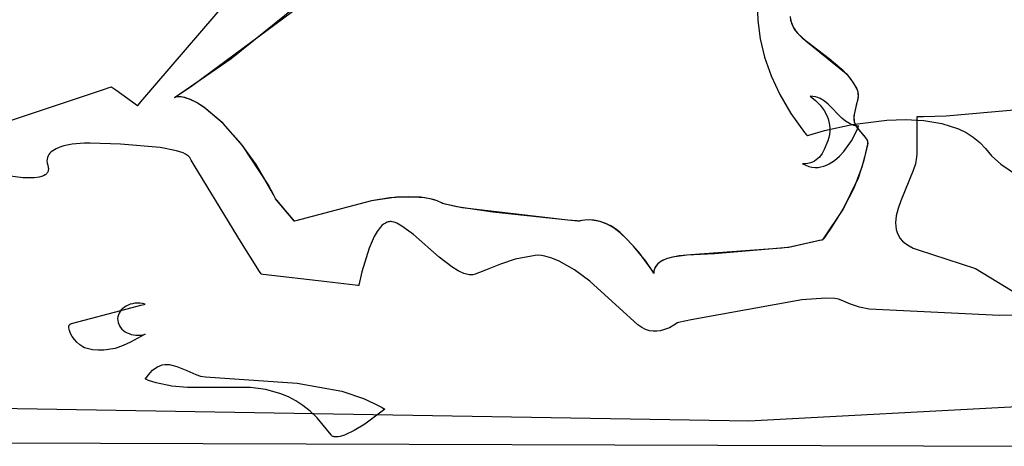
# Model space of a CAD drawing. Extents: x -3.81 to 3.8, y -2.54 to 5.19.
# Tile 33 of 93: x -1.1 to -0.32, y -2.54 to -2.2. Entities that reach past the tile are written whole.
import ezdxf

# ---------------------------------------------------------------- set-up
doc = ezdxf.new("R2010")
doc.units = 0

msp = doc.modelspace()

# ---------------------------------------------------------------- linework, layer by layer
at = {"layer": 'Layer 1', "color": 7, "linetype": 'CONTINUOUS'}
for p, q in [((-0.993409, -2.25325), (-0.804987, -2.033426)), ((-0.933042, -2.231837), (-0.848877, -2.163795)), ((-0.96343, -2.252921), (-0.871992, -2.185252)), ((-0.490855, -2.198466), (-0.490491, -2.201368)), ((-0.490786, -2.199463), (-0.490416, -2.201712)), ((-0.490491, -2.201368), (-0.489663, -2.204231)), ((-0.490416, -2.201712), (-0.48977, -2.203933)), ((-0.48977, -2.203933), (-0.488871, -2.206096)), ((-0.489663, -2.204231), (-0.488418, -2.20699)), ((-0.488871, -2.206096), (-0.487742, -2.208171)), ((-0.488418, -2.20699), (-0.486808, -2.209582)), ((-0.487742, -2.208171), (-0.486406, -2.210128)), ((-0.486808, -2.209582), (-0.48488, -2.211944)), ((-0.486406, -2.210128), (-0.484885, -2.211939)), ((-0.484885, -2.211939), (-0.478413, -2.217763)), ((-0.48488, -2.211944), (-0.481272, -2.21533)), ((-0.481272, -2.21533), (-0.459966, -2.231745)), ((-0.478413, -2.217763), (-0.446573, -2.243714)), ((-0.97358, -2.259803), (-0.933042, -2.231837)), ((-0.459966, -2.231745), (-0.449988, -2.240189)), ((-0.449988, -2.240189), (-0.445521, -2.244911)), ((-0.446573, -2.243714), (-0.443338, -2.247614)), ((-0.445521, -2.244911), (-0.441536, -2.250133)), ((-0.443338, -2.247614), (-0.440425, -2.251855)), ((-0.441536, -2.250133), (-0.438185, -2.255879)), ((-1.152513, -2.29585), (-1.034752, -2.256597)), ((-1.034752, -2.256597), (-1.028705, -2.254581)), ((-1.028705, -2.254581), (-1.027712, -2.254251)), ((-1.027712, -2.254251), (-1.027694, -2.254244)), ((-1.027694, -2.254244), (-1.027693, -2.254244)), ((-1.027693, -2.254244), (-1.027693, -2.254244)), ((-1.027693, -2.254244), (-1.027692, -2.254244)), ((-1.027692, -2.254244), (-1.027691, -2.254245)), ((-1.027691, -2.254245), (-1.027686, -2.254249)), ((-1.027686, -2.254249), (-1.027627, -2.254291)), ((-1.027627, -2.254291), (-1.027342, -2.254495)), ((-1.027342, -2.254495), (-1.024364, -2.256622)), ((-1.024364, -2.256622), (-1.007052, -2.268987)), ((-1.004351, -2.266015), (-0.993409, -2.25325)), ((-0.976178, -2.26155), (-0.96343, -2.252921)), ((-0.440425, -2.251855), (-0.438079, -2.256102)), ((-0.438185, -2.255879), (-0.437636, -2.25725)), ((-0.438079, -2.256102), (-0.437662, -2.257168)), ((-0.437662, -2.257168), (-0.437373, -2.258257)), ((-0.437636, -2.25725), (-0.437297, -2.25866)), ((-0.437373, -2.258257), (-0.437199, -2.259368)), ((-1.006676, -2.268728), (-1.004351, -2.266015)), ((-0.977806, -2.262641), (-0.977815, -2.262645)), ((-0.977813, -2.262644), (-0.977815, -2.262646)), ((-0.977815, -2.262645), (-0.977813, -2.262644)), ((-0.977815, -2.262646), (-0.977814, -2.262645)), ((-0.977815, -2.262645), (-0.977815, -2.262646)), ((-0.977815, -2.262646), (-0.977815, -2.262645)), ((-0.977815, -2.262646), (-0.977815, -2.262646)), ((-0.977815, -2.262646), (-0.977815, -2.262646)), ((-0.977815, -2.262646), (-0.977815, -2.262646)), ((-0.977815, -2.262646), (-0.977815, -2.262646)), ((-0.977815, -2.262646), (-0.977815, -2.262646)), ((-0.977815, -2.262646), (-0.977815, -2.262646)), ((-0.977814, -2.262645), (-0.97781, -2.262643)), ((-0.977799, -2.262638), (-0.977813, -2.262644)), ((-0.977813, -2.262644), (-0.977807, -2.262641)), ((-0.97781, -2.262643), (-0.97779, -2.262629)), ((-0.977807, -2.262641), (-0.977747, -2.2626)), ((-0.977653, -2.262577), (-0.977806, -2.262641)), ((-0.977733, -2.262609), (-0.977799, -2.262638)), ((-0.97779, -2.262629), (-0.977702, -2.26257)), ((-0.977747, -2.2626), (-0.977449, -2.262402)), ((-0.976967, -2.262366), (-0.977733, -2.262609)), ((-0.977702, -2.26257), (-0.977338, -2.262327)), ((-0.976777, -2.262322), (-0.977653, -2.262577)), ((-0.977449, -2.262402), (-0.976178, -2.26155)), ((-0.977338, -2.262327), (-0.97358, -2.259803)), ((-0.975378, -2.262122), (-0.976967, -2.262366)), ((-0.975123, -2.262106), (-0.976777, -2.262322)), ((-0.972944, -2.262149), (-0.975378, -2.262122)), ((-0.972673, -2.262175), (-0.975123, -2.262106)), ((-0.969645, -2.26272), (-0.972944, -2.262149)), ((-0.969408, -2.26278), (-0.972673, -2.262175)), ((-0.96546, -2.264105), (-0.969645, -2.26272)), ((-0.965308, -2.264167), (-0.969408, -2.26278)), ((-0.960368, -2.266578), (-0.96546, -2.264105)), ((-0.960354, -2.266585), (-0.965308, -2.264167)), ((-0.475134, -2.26165), (-0.470805, -2.264969)), ((-0.472934, -2.261793), (-0.475134, -2.26165)), ((-0.470873, -2.262163), (-0.472934, -2.261793)), ((-0.46894, -2.262739), (-0.470873, -2.262163)), ((-0.470805, -2.264969), (-0.467079, -2.268725)), ((-0.467121, -2.2635), (-0.46894, -2.262739)), ((-0.463772, -2.265494), (-0.467121, -2.2635)), ((-0.460726, -2.267977), (-0.463772, -2.265494)), ((-0.43753, -2.264603), (-0.44039, -2.277114)), ((-0.437419, -2.263984), (-0.438541, -2.268793)), ((-0.437145, -2.261579), (-0.43753, -2.264603)), ((-0.437149, -2.261645), (-0.437419, -2.263984)), ((-0.437297, -2.25866), (-0.437141, -2.260105)), ((-0.437199, -2.259368), (-0.437149, -2.261645)), ((-0.437141, -2.260105), (-0.437145, -2.261579)), ((-1.007052, -2.268987), (-1.006976, -2.269042)), ((-1.006976, -2.269042), (-1.006959, -2.269053)), ((-1.006959, -2.269053), (-1.006957, -2.269055)), ((-1.006957, -2.269055), (-1.006955, -2.269053)), ((-1.006957, -2.269055), (-1.006957, -2.269055)), ((-1.006955, -2.269053), (-1.006944, -2.26904)), ((-1.006944, -2.26904), (-1.006893, -2.26898)), ((-1.006893, -2.26898), (-1.006676, -2.268728)), ((-0.954347, -2.27041), (-0.960368, -2.266578)), ((-0.954528, -2.270282), (-0.960354, -2.266585)), ((-0.940182, -2.282506), (-0.954528, -2.270282)), ((-0.939439, -2.283242), (-0.954347, -2.27041)), ((-0.467079, -2.268725), (-0.464022, -2.272856)), ((-0.464022, -2.272856), (-0.4617, -2.277298)), ((-0.450071, -2.278935), (-0.460726, -2.267977)), ((-0.439811, -2.273675), (-0.440267, -2.276107)), ((-0.438541, -2.268793), (-0.439811, -2.273675)), ((-0.3109, -2.272294), (-0.367569, -2.27732)), ((-0.4617, -2.277298), (-0.460836, -2.279616)), ((-0.460836, -2.279616), (-0.460181, -2.281989)), ((-0.447191, -2.281324), (-0.450071, -2.278935)), ((-0.444047, -2.283286), (-0.447191, -2.281324)), ((-0.44039, -2.277114), (-0.440481, -2.278659)), ((-0.440481, -2.278659), (-0.440428, -2.280186)), ((-0.440267, -2.276107), (-0.440478, -2.278512)), ((-0.440478, -2.278512), (-0.440349, -2.280876)), ((-0.440428, -2.280186), (-0.440206, -2.281692)), ((-0.440349, -2.280876), (-0.440128, -2.282038)), ((-0.440206, -2.281692), (-0.43979, -2.283173)), ((-0.390684, -2.277945), (-0.390693, -2.277945)), ((-0.390693, -2.277945), (-0.390693, -2.277945)), ((-0.390693, -2.277945), (-0.390693, -2.277945)), ((-0.390693, -2.277945), (-0.390693, -2.277945)), ((-0.390693, -2.277945), (-0.390693, -2.277946)), ((-0.390693, -2.277946), (-0.390693, -2.27795)), ((-0.390693, -2.27795), (-0.390693, -2.277964)), ((-0.390693, -2.277964), (-0.390693, -2.278026)), ((-0.390693, -2.278026), (-0.390693, -2.278285)), ((-0.390693, -2.278285), (-0.390693, -2.279423)), ((-0.390693, -2.279423), (-0.390693, -2.28476)), ((-0.390619, -2.277945), (-0.390684, -2.277945)), ((-0.389755, -2.277941), (-0.390619, -2.277945)), ((-0.385338, -2.277885), (-0.389755, -2.277941)), ((-0.367569, -2.27732), (-0.385338, -2.277885)), ((-0.925159, -2.299264), (-0.940182, -2.282506)), ((-0.924131, -2.300562), (-0.939439, -2.283242)), ((-0.460181, -2.281989), (-0.459743, -2.284407)), ((-0.459552, -2.289353), (-0.459815, -2.291863)), ((-0.459743, -2.284407), (-0.459531, -2.286865)), ((-0.459531, -2.286865), (-0.459552, -2.289353)), ((-0.442349, -2.284061), (-0.444047, -2.283286)), ((-0.440552, -2.284676), (-0.442349, -2.284061)), ((-0.44231, -2.296792), (-0.437796, -2.28819)), ((-0.438644, -2.285111), (-0.440552, -2.284676)), ((-0.440128, -2.282038), (-0.439787, -2.283184)), ((-0.43979, -2.283173), (-0.439193, -2.284554)), ((-0.439787, -2.283184), (-0.439313, -2.284313)), ((-0.439313, -2.284313), (-0.438541, -2.285671)), ((-0.439193, -2.284554), (-0.438169, -2.286221)), ((-0.436615, -2.28535), (-0.438644, -2.285111)), ((-0.438541, -2.285671), (-0.436608, -2.288206)), ((-0.438169, -2.286221), (-0.435502, -2.289455)), ((-0.437796, -2.28819), (-0.436936, -2.286164)), ((-0.436936, -2.286164), (-0.436739, -2.28567)), ((-0.436739, -2.28567), (-0.436643, -2.285426)), ((-0.436643, -2.285426), (-0.43662, -2.285365)), ((-0.43662, -2.285365), (-0.436617, -2.285357)), ((-0.436617, -2.285357), (-0.436615, -2.285353)), ((-0.436615, -2.285351), (-0.436615, -2.28535)), ((-0.436615, -2.285353), (-0.436615, -2.285351)), ((-0.436608, -2.288206), (-0.432233, -2.293096)), ((-0.435502, -2.289455), (-0.432655, -2.292595)), ((-0.390693, -2.28476), (-0.390693, -2.2953)), ((-0.461102, -2.296921), (-0.46386, -2.303722)), ((-0.46033, -2.294389), (-0.461102, -2.296921)), ((-0.459815, -2.291863), (-0.46033, -2.294389)), ((-0.448374, -2.305269), (-0.44231, -2.296792)), ((-0.432655, -2.292595), (-0.431408, -2.294146)), ((-0.432233, -2.293096), (-0.430519, -2.295497)), ((-0.431408, -2.294146), (-0.43041, -2.295692)), ((-0.430519, -2.295497), (-0.42994, -2.296697)), ((-0.43041, -2.295692), (-0.430034, -2.296466)), ((-0.430034, -2.296466), (-0.429756, -2.29724)), ((-0.42994, -2.296697), (-0.42974, -2.297298)), ((-0.429756, -2.29724), (-0.42959, -2.298016)), ((-0.42974, -2.297298), (-0.429607, -2.2979)), ((-0.390693, -2.2953), (-0.390693, -2.30294)), ((-1.07416, -2.304699), (-1.075309, -2.305602)), ((-1.071516, -2.303135), (-1.07416, -2.304699)), ((-1.068527, -2.301869), (-1.071516, -2.303135)), ((-1.065329, -2.300869), (-1.068527, -2.301869)), ((-1.05885, -2.299542), (-1.065329, -2.300869)), ((-1.04938, -2.298702), (-1.05885, -2.299542)), ((-1.048535, -2.298686), (-1.04938, -2.298702)), ((-1.048455, -2.298685), (-1.048535, -2.298686)), ((-1.048437, -2.298685), (-1.048455, -2.298685)), ((-1.048434, -2.298685), (-1.048437, -2.298685)), ((-1.048433, -2.298685), (-1.048434, -2.298685)), ((-1.048429, -2.298685), (-1.048433, -2.298685)), ((-1.048433, -2.298685), (-1.048433, -2.298685)), ((-1.044461, -2.298716), (-1.048429, -2.298685)), ((-1.020537, -2.299464), (-1.044461, -2.298716)), ((-0.989275, -2.302246), (-1.020537, -2.299464)), ((-0.976134, -2.304818), (-0.989275, -2.302246)), ((-0.971103, -2.306474), (-0.976134, -2.304818)), ((-0.913254, -2.315645), (-0.925159, -2.299264)), ((-0.903695, -2.331306), (-0.924131, -2.300562)), ((-0.46386, -2.303722), (-0.465589, -2.306874)), ((-0.451917, -2.309077), (-0.448374, -2.305269)), ((-0.429755, -2.300251), (-0.434139, -2.317811)), ((-0.429615, -2.299463), (-0.432754, -2.313206)), ((-0.429546, -2.298796), (-0.429755, -2.300251)), ((-0.429609, -2.299432), (-0.429615, -2.299463)), ((-0.429606, -2.299413), (-0.429609, -2.299432)), ((-0.429607, -2.2979), (-0.429547, -2.298504)), ((-0.429566, -2.299109), (-0.429606, -2.299413)), ((-0.42959, -2.298016), (-0.429546, -2.298796)), ((-0.429547, -2.298504), (-0.429566, -2.299109)), ((-0.390693, -2.30294), (-0.390693, -2.307427)), ((-1.078655, -2.311492), (-1.078724, -2.312972)), ((-1.078724, -2.312972), (-1.078554, -2.314561)), ((-1.078363, -2.310118), (-1.078655, -2.311492)), ((-1.077865, -2.308846), (-1.078363, -2.310118)), ((-1.077179, -2.307672), (-1.077865, -2.308846)), ((-1.076322, -2.306592), (-1.077179, -2.307672)), ((-1.075309, -2.305602), (-1.076322, -2.306592)), ((-0.969087, -2.307403), (-0.971103, -2.306474)), ((-0.967449, -2.308403), (-0.969087, -2.307403)), ((-0.966781, -2.30893), (-0.967449, -2.308403)), ((-0.966219, -2.309477), (-0.966781, -2.30893)), ((-0.965768, -2.310042), (-0.966219, -2.309477)), ((-0.96543, -2.310628), (-0.965768, -2.310042)), ((-0.964672, -2.312066), (-0.96543, -2.310628)), ((-0.96236, -2.316161), (-0.964672, -2.312066)), ((-0.4716, -2.312992), (-0.473175, -2.313785)), ((-0.470164, -2.312034), (-0.4716, -2.312992)), ((-0.468855, -2.310927), (-0.470164, -2.312034)), ((-0.467663, -2.309687), (-0.468855, -2.310927)), ((-0.465589, -2.306874), (-0.467663, -2.309687)), ((-0.459882, -2.315064), (-0.455763, -2.312393)), ((-0.455763, -2.312393), (-0.451917, -2.309077)), ((-0.39081, -2.309843), (-0.39176, -2.31499)), ((-0.390693, -2.307427), (-0.39081, -2.309843)), ((-1.078554, -2.314561), (-1.078127, -2.316265)), ((-1.078127, -2.316265), (-1.077682, -2.317962)), ((-1.07782, -2.320804), (-1.078053, -2.321405)), ((-1.077664, -2.32016), (-1.07782, -2.320804)), ((-1.077682, -2.317962), (-1.077592, -2.318741)), ((-1.077586, -2.319473), (-1.077664, -2.32016)), ((-1.077592, -2.318741), (-1.077586, -2.319473)), ((-0.92471, -2.3776), (-0.96236, -2.316161)), ((-0.899435, -2.339308), (-0.913254, -2.315645)), ((-0.481057, -2.31498), (-0.481058, -2.31498)), ((-0.481058, -2.31498), (-0.481058, -2.314981)), ((-0.481058, -2.314981), (-0.478539, -2.316224)), ((-0.481055, -2.314981), (-0.481057, -2.31498)), ((-0.48105, -2.314981), (-0.481055, -2.314981)), ((-0.481041, -2.314981), (-0.48105, -2.314981)), ((-0.481023, -2.314983), (-0.481041, -2.314981)), ((-0.480987, -2.314985), (-0.481023, -2.314983)), ((-0.480914, -2.314989), (-0.480987, -2.314985)), ((-0.48077, -2.314997), (-0.480914, -2.314989)), ((-0.480484, -2.31501), (-0.48077, -2.314997)), ((-0.479921, -2.315025), (-0.480484, -2.31501)), ((-0.478829, -2.31501), (-0.479921, -2.315025)), ((-0.476779, -2.31481), (-0.478829, -2.31501)), ((-0.478539, -2.316224), (-0.476054, -2.317114)), ((-0.474897, -2.314396), (-0.476779, -2.31481)), ((-0.476054, -2.317114), (-0.473605, -2.31767)), ((-0.473175, -2.313785), (-0.474897, -2.314396)), ((-0.473605, -2.31767), (-0.471197, -2.31791)), ((-0.471197, -2.31791), (-0.468832, -2.317856)), ((-0.468832, -2.317856), (-0.466515, -2.317525)), ((-0.466515, -2.317525), (-0.464248, -2.316936)), ((-0.464248, -2.316936), (-0.462036, -2.31611)), ((-0.462036, -2.31611), (-0.459882, -2.315064)), ((-0.434139, -2.317811), (-0.440542, -2.334419)), ((-0.432754, -2.313206), (-0.437159, -2.326359)), ((-0.393474, -2.320487), (-0.403356, -2.344291)), ((-0.39176, -2.31499), (-0.393474, -2.320487)), ((-1.097743, -2.32611), (-1.11537, -2.323843)), ((-1.088723, -2.326089), (-1.097743, -2.32611)), ((-1.084822, -2.325534), (-1.088723, -2.326089)), ((-1.083107, -2.325087), (-1.084822, -2.325534)), ((-1.081579, -2.324517), (-1.083107, -2.325087)), ((-1.080263, -2.323812), (-1.081579, -2.324517)), ((-1.079692, -2.323407), (-1.080263, -2.323812)), ((-1.079182, -2.322964), (-1.079692, -2.323407)), ((-1.078737, -2.322484), (-1.079182, -2.322964)), ((-1.07836, -2.321965), (-1.078737, -2.322484)), ((-1.078053, -2.321405), (-1.07836, -2.321965)), ((-0.437159, -2.326359), (-0.449164, -2.3511)), ((-0.898903, -2.340377), (-0.903695, -2.331306)), ((-0.440542, -2.334419), (-0.448636, -2.350186)), ((-0.898173, -2.341881), (-0.899435, -2.339308)), ((-0.897936, -2.342385), (-0.898903, -2.340377)), ((-0.897884, -2.342496), (-0.898173, -2.341881)), ((-0.897847, -2.342577), (-0.897936, -2.342385)), ((-0.897826, -2.342622), (-0.897884, -2.342496)), ((-0.897825, -2.342624), (-0.897847, -2.342577)), ((-0.897821, -2.342634), (-0.897826, -2.342622)), ((-0.89782, -2.342635), (-0.897825, -2.342624)), ((-0.897819, -2.342637), (-0.897821, -2.342634)), ((-0.897819, -2.342637), (-0.89782, -2.342635)), ((-0.897819, -2.342638), (-0.897819, -2.342637)), ((-0.897819, -2.342638), (-0.897819, -2.342637)), ((-0.897818, -2.342639), (-0.897819, -2.342638)), ((-0.897819, -2.342638), (-0.897819, -2.342638)), ((-0.883596, -2.359707), (-0.897819, -2.342638)), ((-0.897819, -2.342638), (-0.897819, -2.342638)), ((-0.897819, -2.342638), (-0.897819, -2.342638)), ((-0.897819, -2.342638), (-0.897819, -2.342638)), ((-0.897819, -2.342638), (-0.897819, -2.342638)), ((-0.897819, -2.342638), (-0.897819, -2.342638)), ((-0.897813, -2.342645), (-0.897818, -2.342639)), ((-0.897793, -2.342669), (-0.897813, -2.342645)), ((-0.897567, -2.34294), (-0.897793, -2.342669)), ((-0.896513, -2.344204), (-0.897567, -2.34294)), ((-0.89273, -2.348745), (-0.896513, -2.344204)), ((-0.80221, -2.341505), (-0.821993, -2.344389)), ((-0.807497, -2.34198), (-0.821984, -2.344387)), ((-0.792891, -2.341159), (-0.807497, -2.34198)), ((-0.78331, -2.341543), (-0.80221, -2.341505)), ((-0.77984, -2.341923), (-0.792891, -2.341159)), ((-0.7755, -2.342658), (-0.78331, -2.341543)), ((-0.774422, -2.3429), (-0.77984, -2.341923)), ((-0.772234, -2.34349), (-0.7755, -2.342658)), ((-0.77002, -2.344273), (-0.774422, -2.3429)), ((-0.769482, -2.344504), (-0.772234, -2.34349)), ((-0.884317, -2.358841), (-0.89273, -2.348745)), ((-0.821993, -2.344389), (-0.883004, -2.360417)), ((-0.821984, -2.344387), (-0.878015, -2.359161)), ((-0.766649, -2.346038), (-0.77002, -2.344273)), ((-0.767298, -2.3457), (-0.769482, -2.344504)), ((-0.76668, -2.346023), (-0.767298, -2.3457)), ((-0.765893, -2.346352), (-0.76668, -2.346023)), ((-0.763855, -2.347018), (-0.766649, -2.346038)), ((-0.763842, -2.347022), (-0.765893, -2.346352)), ((-0.75457, -2.349072), (-0.763855, -2.347018)), ((-0.750237, -2.349828), (-0.763842, -2.347022)), ((-0.725985, -2.353258), (-0.75457, -2.349072)), ((-0.668974, -2.359389), (-0.750237, -2.349828)), ((-0.449164, -2.3511), (-0.465248, -2.375232)), ((-0.448636, -2.350186), (-0.458096, -2.365225)), ((-0.40543, -2.350276), (-0.406883, -2.356108)), ((-0.403356, -2.344291), (-0.40543, -2.350276)), ((-0.88326, -2.36011), (-0.884317, -2.358841)), ((-0.883068, -2.360341), (-0.883596, -2.359707)), ((-0.878015, -2.359161), (-0.88297, -2.360409)), ((-0.666845, -2.35959), (-0.725985, -2.353258)), ((-0.65897, -2.360316), (-0.668974, -2.359389)), ((-0.659587, -2.36026), (-0.666845, -2.35959)), ((-0.653202, -2.359589), (-0.655731, -2.359923)), ((-0.651453, -2.359485), (-0.655313, -2.359852)), ((-0.649854, -2.359474), (-0.653202, -2.359589)), ((-0.646209, -2.359737), (-0.651453, -2.359485)), ((-0.645811, -2.35979), (-0.649854, -2.359474)), ((-0.643168, -2.360259), (-0.646209, -2.359737)), ((-0.641201, -2.360744), (-0.645811, -2.35979)), ((-0.406883, -2.356108), (-0.407486, -2.361702)), ((-0.883031, -2.360384), (-0.88326, -2.36011)), ((-0.883018, -2.3604), (-0.883068, -2.360341)), ((-0.88301, -2.36041), (-0.883031, -2.360384)), ((-0.883007, -2.360414), (-0.883018, -2.3604)), ((-0.883005, -2.360416), (-0.88301, -2.36041)), ((-0.883004, -2.360417), (-0.883007, -2.360414)), ((-0.883004, -2.360417), (-0.883005, -2.360416)), ((-0.883002, -2.360417), (-0.883004, -2.360417)), ((-0.883004, -2.360417), (-0.883004, -2.360417)), ((-0.883004, -2.360417), (-0.883004, -2.360417)), ((-0.883004, -2.360417), (-0.883004, -2.360417)), ((-0.883004, -2.360417), (-0.883004, -2.360417)), ((-0.883004, -2.360417), (-0.883004, -2.360417)), ((-0.883004, -2.360417), (-0.883004, -2.360417)), ((-0.883004, -2.360417), (-0.883004, -2.360417)), ((-0.883004, -2.360417), (-0.883004, -2.360417)), ((-0.883004, -2.360417), (-0.883004, -2.360417)), ((-0.883004, -2.360417), (-0.883004, -2.360417)), ((-0.88297, -2.360409), (-0.883002, -2.360417)), ((-0.815062, -2.365331), (-0.817543, -2.368654)), ((-0.813758, -2.363957), (-0.815062, -2.365331)), ((-0.812411, -2.362802), (-0.813758, -2.363957)), ((-0.811024, -2.361885), (-0.812411, -2.362802)), ((-0.809595, -2.361227), (-0.811024, -2.361885)), ((-0.808866, -2.361002), (-0.809595, -2.361227)), ((-0.808125, -2.36085), (-0.808866, -2.361002)), ((-0.807354, -2.360783), (-0.808125, -2.36085)), ((-0.80655, -2.3608), (-0.807354, -2.360783)), ((-0.805715, -2.360898), (-0.80655, -2.3608)), ((-0.803952, -2.361327), (-0.805715, -2.360898)), ((-0.802074, -2.362044), (-0.803952, -2.361327)), ((-0.798009, -2.364246), (-0.802074, -2.362044)), ((-0.788878, -2.371048), (-0.798009, -2.364246)), ((-0.658023, -2.3604), (-0.659587, -2.36026)), ((-0.658044, -2.360398), (-0.65897, -2.360316)), ((-0.657855, -2.360415), (-0.658044, -2.360398)), ((-0.657875, -2.360413), (-0.658023, -2.3604)), ((-0.65784, -2.360416), (-0.657875, -2.360413)), ((-0.657837, -2.360417), (-0.657855, -2.360415)), ((-0.657832, -2.360417), (-0.65784, -2.360416)), ((-0.657832, -2.360417), (-0.657837, -2.360417)), ((-0.657831, -2.360417), (-0.657832, -2.360417)), ((-0.657831, -2.360417), (-0.657832, -2.360417)), ((-0.657824, -2.360415), (-0.657831, -2.360417)), ((-0.657828, -2.360416), (-0.657831, -2.360417)), ((-0.657831, -2.360417), (-0.657831, -2.360417)), ((-0.657831, -2.360417), (-0.657831, -2.360417)), ((-0.657831, -2.360417), (-0.657831, -2.360417)), ((-0.657831, -2.360417), (-0.657831, -2.360417)), ((-0.657831, -2.360417), (-0.657831, -2.360417)), ((-0.657831, -2.360417), (-0.657831, -2.360417)), ((-0.657831, -2.360417), (-0.657831, -2.360417)), ((-0.657831, -2.360417), (-0.657831, -2.360417)), ((-0.657831, -2.360417), (-0.657831, -2.360417)), ((-0.657831, -2.360417), (-0.657831, -2.360417)), ((-0.657808, -2.36041), (-0.657828, -2.360416)), ((-0.657477, -2.360313), (-0.657824, -2.360415)), ((-0.657714, -2.360381), (-0.657808, -2.36041)), ((-0.657315, -2.360269), (-0.657714, -2.360381)), ((-0.655313, -2.359852), (-0.657477, -2.360313)), ((-0.655731, -2.359923), (-0.657315, -2.360269)), ((-0.639898, -2.361132), (-0.643168, -2.360259)), ((-0.636148, -2.362547), (-0.641201, -2.360744)), ((-0.63644, -2.362421), (-0.639898, -2.361132)), ((-0.632832, -2.364192), (-0.63644, -2.362421)), ((-0.630778, -2.365408), (-0.636148, -2.362547)), ((-0.629114, -2.366511), (-0.632832, -2.364192)), ((-0.625217, -2.369536), (-0.630778, -2.365408)), ((-0.625326, -2.369442), (-0.629114, -2.366511)), ((-0.458096, -2.365225), (-0.463237, -2.372505)), ((-0.407486, -2.361702), (-0.407397, -2.364384)), ((-0.407397, -2.364384), (-0.407008, -2.366975)), ((-0.407008, -2.366975), (-0.406291, -2.369464)), ((-0.819848, -2.372606), (-0.823912, -2.38175)), ((-0.817543, -2.368654), (-0.819848, -2.372606)), ((-0.768515, -2.388807), (-0.788878, -2.371048)), ((-0.621513, -2.373034), (-0.625326, -2.369442)), ((-0.619678, -2.374909), (-0.625217, -2.369536)), ((-0.614723, -2.380217), (-0.621513, -2.373034)), ((-0.610652, -2.384896), (-0.619678, -2.374909)), ((-0.465718, -2.375337), (-0.467631, -2.375762)), ((-0.465363, -2.375258), (-0.466313, -2.375469)), ((-0.465301, -2.375244), (-0.465718, -2.375337)), ((-0.465273, -2.375238), (-0.465363, -2.375258)), ((-0.465261, -2.375235), (-0.465301, -2.375244)), ((-0.465253, -2.375233), (-0.465273, -2.375238)), ((-0.465251, -2.375233), (-0.465261, -2.375235)), ((-0.465249, -2.375232), (-0.465253, -2.375233)), ((-0.465249, -2.375232), (-0.465251, -2.375233)), ((-0.465248, -2.375232), (-0.465249, -2.375232)), ((-0.465248, -2.375232), (-0.465249, -2.375232)), ((-0.465223, -2.375199), (-0.465248, -2.375232)), ((-0.465248, -2.375232), (-0.465248, -2.375232)), ((-0.465248, -2.375232), (-0.465248, -2.375232)), ((-0.465248, -2.375232), (-0.465248, -2.375232)), ((-0.465248, -2.375232), (-0.465248, -2.375232)), ((-0.465248, -2.375232), (-0.465248, -2.375232)), ((-0.465248, -2.375232), (-0.465248, -2.375232)), ((-0.465248, -2.375232), (-0.465248, -2.375232)), ((-0.464558, -2.374303), (-0.465223, -2.375199)), ((-0.463237, -2.372505), (-0.464558, -2.374303)), ((-0.406291, -2.369464), (-0.405217, -2.371842)), ((-0.405217, -2.371842), (-0.403758, -2.374097)), ((-0.403758, -2.374097), (-0.401884, -2.37622)), ((-0.910567, -2.400179), (-0.92471, -2.3776)), ((-0.823912, -2.38175), (-0.829703, -2.400449)), ((-0.605075, -2.391941), (-0.614723, -2.380217)), ((-0.49748, -2.381704), (-0.569355, -2.387128)), ((-0.498551, -2.381808), (-0.550809, -2.386345)), ((-0.492586, -2.381224), (-0.498551, -2.381808)), ((-0.493049, -2.38127), (-0.49748, -2.381704)), ((-0.492061, -2.381172), (-0.493049, -2.38127)), ((-0.492039, -2.38117), (-0.492586, -2.381224)), ((-0.467631, -2.375762), (-0.492061, -2.381172)), ((-0.491927, -2.381159), (-0.492039, -2.38117)), ((-0.491917, -2.381158), (-0.491927, -2.381159)), ((-0.491914, -2.381158), (-0.491917, -2.381158)), ((-0.491913, -2.381157), (-0.491914, -2.381157)), ((-0.491914, -2.381157), (-0.491914, -2.381158)), ((-0.466313, -2.375469), (-0.491913, -2.381157)), ((-0.491913, -2.381157), (-0.491913, -2.381157)), ((-0.491913, -2.381157), (-0.491913, -2.381157)), ((-0.491913, -2.381157), (-0.491913, -2.381157)), ((-0.401884, -2.37622), (-0.399567, -2.378199)), ((-0.399567, -2.378199), (-0.396778, -2.380025)), ((-0.396778, -2.380025), (-0.393487, -2.381686)), ((-0.393487, -2.381686), (-0.389667, -2.383173)), ((-0.758375, -2.39666), (-0.768515, -2.388807)), ((-0.708416, -2.390458), (-0.719959, -2.394312)), ((-0.692618, -2.387534), (-0.708416, -2.390458)), ((-0.69018, -2.387417), (-0.692618, -2.387534)), ((-0.687636, -2.387578), (-0.69018, -2.387417)), ((-0.684995, -2.388001), (-0.687636, -2.387578)), ((-0.679459, -2.38957), (-0.684995, -2.388001)), ((-0.673652, -2.391999), (-0.679459, -2.38957)), ((-0.600537, -2.398534), (-0.610652, -2.384896)), ((-0.587977, -2.389938), (-0.591274, -2.391315)), ((-0.588738, -2.390214), (-0.59112, -2.391239)), ((-0.585909, -2.38929), (-0.588738, -2.390214)), ((-0.583834, -2.388761), (-0.587977, -2.389938)), ((-0.578755, -2.38785), (-0.585909, -2.38929)), ((-0.572633, -2.387269), (-0.583834, -2.388761)), ((-0.569355, -2.387128), (-0.578755, -2.38785)), ((-0.550809, -2.386345), (-0.572633, -2.387269)), ((-0.389667, -2.383173), (-0.344248, -2.397819)), ((-0.753553, -2.399652), (-0.758375, -2.39666)), ((-0.719959, -2.394312), (-0.730601, -2.39876)), ((-0.661538, -2.39893), (-0.673652, -2.391999)), ((-0.599974, -2.399444), (-0.605075, -2.391941)), ((-0.598777, -2.401514), (-0.600537, -2.398534)), ((-0.598129, -2.398042), (-0.598438, -2.39904)), ((-0.59791, -2.397512), (-0.598405, -2.398906)), ((-0.597638, -2.396961), (-0.598129, -2.398042)), ((-0.597529, -2.396763), (-0.59791, -2.397512)), ((-0.596926, -2.395824), (-0.597638, -2.396961)), ((-0.597044, -2.39599), (-0.597529, -2.396763)), ((-0.596443, -2.395202), (-0.597044, -2.39599)), ((-0.595957, -2.394657), (-0.596926, -2.395824)), ((-0.595713, -2.394407), (-0.596443, -2.395202)), ((-0.594691, -2.393486), (-0.595957, -2.394657)), ((-0.593821, -2.392827), (-0.595713, -2.394407)), ((-0.593091, -2.392338), (-0.594691, -2.393486)), ((-0.591274, -2.391315), (-0.593821, -2.392827)), ((-0.59112, -2.391239), (-0.593091, -2.392338)), ((-0.344248, -2.397819), (-0.304552, -2.422066)), ((-0.909336, -2.402136), (-0.910567, -2.400179)), ((-0.909218, -2.402324), (-0.909336, -2.402136)), ((-0.909189, -2.402369), (-0.909218, -2.402324)), ((-0.909183, -2.402379), (-0.909189, -2.402369)), ((-0.909181, -2.402382), (-0.909183, -2.402379)), ((-0.90918, -2.402382), (-0.909181, -2.402382)), ((-0.909181, -2.402382), (-0.909181, -2.402382)), ((-0.909181, -2.402382), (-0.909181, -2.402382)), ((-0.909102, -2.402391), (-0.90918, -2.402382)), ((-0.907599, -2.402565), (-0.909102, -2.402391)), ((-0.857318, -2.408367), (-0.907599, -2.402565)), ((-0.829703, -2.400449), (-0.832103, -2.411027)), ((-0.748989, -2.401762), (-0.753553, -2.399652)), ((-0.746824, -2.402425), (-0.748989, -2.401762)), ((-0.744749, -2.402795), (-0.746824, -2.402425)), ((-0.742772, -2.402848), (-0.744749, -2.402795)), ((-0.741823, -2.402747), (-0.742772, -2.402848)), ((-0.740009, -2.402284), (-0.741823, -2.402747)), ((-0.736633, -2.401102), (-0.740009, -2.402284)), ((-0.730601, -2.39876), (-0.736633, -2.401102)), ((-0.649283, -2.407789), (-0.661538, -2.39893)), ((-0.598866, -2.40135), (-0.599974, -2.399444)), ((-0.598627, -2.401796), (-0.598866, -2.40135)), ((-0.598624, -2.401802), (-0.598777, -2.401514)), ((-0.598603, -2.399931), (-0.598662, -2.400686)), ((-0.598624, -2.400107), (-0.598662, -2.40105)), ((-0.598662, -2.400686), (-0.598652, -2.401281)), ((-0.598662, -2.40105), (-0.598614, -2.401668)), ((-0.598652, -2.401281), (-0.598578, -2.401884)), ((-0.598581, -2.401886), (-0.598627, -2.401796)), ((-0.598405, -2.398906), (-0.598624, -2.400107)), ((-0.598587, -2.401874), (-0.598624, -2.401802)), ((-0.598614, -2.401668), (-0.598575, -2.401897)), ((-0.598438, -2.39904), (-0.598603, -2.399931)), ((-0.598578, -2.401892), (-0.598587, -2.401874)), ((-0.598576, -2.401895), (-0.598581, -2.401886)), ((-0.598578, -2.401884), (-0.598575, -2.401897)), ((-0.598575, -2.401896), (-0.598578, -2.401892)), ((-0.598575, -2.401897), (-0.598576, -2.401895)), ((-0.598575, -2.401897), (-0.598575, -2.401896)), ((-0.598575, -2.401897), (-0.598575, -2.401898)), ((-0.598575, -2.401898), (-0.598575, -2.401897)), ((-0.598575, -2.401897), (-0.598575, -2.401898)), ((-0.598575, -2.401898), (-0.598575, -2.401897)), ((-0.598575, -2.401897), (-0.598575, -2.401897)), ((-0.598575, -2.401898), (-0.598575, -2.401898)), ((-0.598575, -2.401898), (-0.598575, -2.401898)), ((-0.598575, -2.401898), (-0.598575, -2.401898)), ((-0.598575, -2.401898), (-0.598575, -2.401898)), ((-0.598575, -2.401898), (-0.598575, -2.401898)), ((-0.598575, -2.401898), (-0.598575, -2.401898)), ((-0.598575, -2.401898), (-0.598575, -2.401898)), ((-0.598575, -2.401898), (-0.598575, -2.401898)), ((-0.835022, -2.41094), (-0.857318, -2.408367)), ((-0.832697, -2.411208), (-0.835022, -2.41094)), ((-0.83221, -2.411265), (-0.832697, -2.411208)), ((-0.832164, -2.41127), (-0.83221, -2.411265)), ((-0.832153, -2.411271), (-0.832164, -2.41127)), ((-0.83215, -2.411272), (-0.832153, -2.411271)), ((-0.832148, -2.411261), (-0.83215, -2.411272)), ((-0.83215, -2.411272), (-0.83215, -2.411272)), ((-0.83215, -2.411272), (-0.83215, -2.411272)), ((-0.832103, -2.411027), (-0.832148, -2.411261)), ((-0.611309, -2.44237), (-0.649283, -2.407789)), ((-0.462574, -2.421308), (-0.481712, -2.42255)), ((-0.455434, -2.421699), (-0.462574, -2.421308)), ((-0.452632, -2.422196), (-0.455434, -2.421699)), ((-1.059274, -2.441456), (-1.015374, -2.429743)), ((-1.018753, -2.429498), (-1.019888, -2.430631)), ((-1.017465, -2.428473), (-1.018753, -2.429498)), ((-1.016036, -2.427568), (-1.017465, -2.428473)), ((-1.014477, -2.426796), (-1.016036, -2.427568)), ((-1.015374, -2.429743), (-1.004471, -2.426905)), ((-1.012803, -2.426167), (-1.014477, -2.426796)), ((-1.011026, -2.425695), (-1.012803, -2.426167)), ((-1.009158, -2.42539), (-1.011026, -2.425695)), ((-1.007212, -2.425264), (-1.009158, -2.42539)), ((-1.0052, -2.42533), (-1.007212, -2.425264)), ((-1.003136, -2.425599), (-1.0052, -2.42533)), ((-1.004471, -2.426905), (-1.001721, -2.426244)), ((-1.001032, -2.426082), (-1.003136, -2.425599)), ((-1.001721, -2.426244), (-1.001376, -2.426163)), ((-1.001376, -2.426163), (-1.001204, -2.426123)), ((-1.001204, -2.426123), (-1.001118, -2.426103)), ((-1.001118, -2.426103), (-1.001075, -2.426093)), ((-1.001075, -2.426093), (-1.001053, -2.426088)), ((-1.001053, -2.426088), (-1.001042, -2.426085)), ((-1.001042, -2.426085), (-1.001037, -2.426084)), ((-1.001037, -2.426084), (-1.001033, -2.426083)), ((-1.001033, -2.426083), (-1.001032, -2.426082)), ((-0.481712, -2.42255), (-0.569207, -2.438362)), ((-0.450402, -2.422912), (-0.452632, -2.422196)), ((-0.443261, -2.426056), (-0.450402, -2.422912)), ((-0.435981, -2.428381), (-0.443261, -2.426056)), ((-0.428376, -2.430006), (-0.435981, -2.428381)), ((-1.022632, -2.436014), (-1.022807, -2.437513)), ((-1.022807, -2.437513), (-1.022754, -2.439032)), ((-1.02224, -2.434564), (-1.022632, -2.436014)), ((-1.021644, -2.433176), (-1.02224, -2.434564)), ((-1.020855, -2.431861), (-1.021644, -2.433176)), ((-1.019888, -2.430631), (-1.020855, -2.431861)), ((-0.325228, -2.43491), (-0.428376, -2.430006)), ((-0.30946, -2.434656), (-0.325228, -2.43491)), ((-1.061434, -2.443998), (-1.06139, -2.443593)), ((-1.061414, -2.444886), (-1.061434, -2.443998)), ((-1.06126, -2.445865), (-1.061414, -2.444886)), ((-1.06139, -2.443593), (-1.06131, -2.443216)), ((-1.06131, -2.443216), (-1.061192, -2.44287)), ((-1.061192, -2.44287), (-1.061035, -2.442556)), ((-1.061035, -2.442556), (-1.06084, -2.442276)), ((-1.06084, -2.442276), (-1.060603, -2.442033)), ((-1.060603, -2.442033), (-1.060326, -2.441827)), ((-1.060326, -2.441827), (-1.060006, -2.441662)), ((-1.060006, -2.441662), (-1.059643, -2.441539)), ((-1.059643, -2.441539), (-1.059274, -2.441456)), ((-1.022754, -2.439032), (-1.022478, -2.440511)), ((-1.022478, -2.440511), (-1.021991, -2.441935)), ((-1.021991, -2.441935), (-1.021306, -2.443293)), ((-1.021306, -2.443293), (-1.020436, -2.444572)), ((-1.020436, -2.444572), (-1.019393, -2.445761)), ((-0.60829, -2.444558), (-0.611309, -2.44237)), ((-0.605249, -2.44608), (-0.60829, -2.444558)), ((-0.586418, -2.444663), (-0.590993, -2.446436)), ((-0.582927, -2.442738), (-0.586418, -2.444663)), ((-0.580815, -2.441291), (-0.582927, -2.442738)), ((-0.580367, -2.440943), (-0.580815, -2.441291)), ((-0.580324, -2.440909), (-0.580367, -2.440943)), ((-0.580314, -2.4409), (-0.580324, -2.440909)), ((-0.580312, -2.440898), (-0.580314, -2.4409)), ((-0.580311, -2.440898), (-0.580312, -2.440898)), ((-0.58031, -2.440897), (-0.580311, -2.440898)), ((-0.580311, -2.440898), (-0.580311, -2.440898)), ((-0.580311, -2.440898), (-0.580311, -2.440898)), ((-0.580277, -2.44089), (-0.58031, -2.440897)), ((-0.580074, -2.440842), (-0.580277, -2.44089)), ((-0.57914, -2.440623), (-0.580074, -2.440842)), ((-0.569207, -2.438362), (-0.57914, -2.440623)), ((-1.060977, -2.44692), (-1.06126, -2.445865)), ((-1.060055, -2.449193), (-1.060977, -2.44692)), ((-1.05871, -2.451583), (-1.060055, -2.449193)), ((-1.057001, -2.453965), (-1.05871, -2.451583)), ((-1.019393, -2.445761), (-1.018189, -2.446848)), ((-1.018189, -2.446848), (-1.016837, -2.447821)), ((-1.016837, -2.447821), (-1.015349, -2.448668)), ((-1.015349, -2.448668), (-1.013739, -2.449378)), ((-1.013739, -2.449378), (-1.012018, -2.449938)), ((-1.001032, -2.449788), (-1.012509, -2.455975)), ((-1.012018, -2.449938), (-1.0102, -2.450337)), ((-1.0102, -2.450337), (-1.008296, -2.450562)), ((-1.008296, -2.450562), (-1.006319, -2.450603)), ((-1.006319, -2.450603), (-1.004282, -2.450447)), ((-1.004282, -2.450447), (-1.002197, -2.450082)), ((-1.002197, -2.450082), (-1.001141, -2.449818)), ((-1.001141, -2.449818), (-1.001075, -2.4498)), ((-1.001075, -2.4498), (-1.001042, -2.44979)), ((-1.001042, -2.44979), (-1.001033, -2.449788)), ((-1.001033, -2.449788), (-1.001032, -2.449788)), ((-0.602223, -2.447013), (-0.605249, -2.44608)), ((-0.599247, -2.447437), (-0.602223, -2.447013)), ((-0.596359, -2.447429), (-0.599247, -2.447437)), ((-0.593596, -2.44707), (-0.596359, -2.447429)), ((-0.590993, -2.446436), (-0.593596, -2.44707)), ((-1.054986, -2.456216), (-1.057001, -2.453965)), ((-1.052725, -2.458212), (-1.054986, -2.456216)), ((-1.050277, -2.45983), (-1.052725, -2.458212)), ((-1.049002, -2.460458), (-1.050277, -2.45983)), ((-1.046793, -2.461237), (-1.049002, -2.460458)), ((-1.024894, -2.461), (-1.033735, -2.462442)), ((-1.018548, -2.458854), (-1.024894, -2.461)), ((-1.012509, -2.455975), (-1.018548, -2.458854)), ((-1.042591, -2.462162), (-1.046793, -2.461237)), ((-1.038208, -2.462545), (-1.042591, -2.462162)), ((-1.033735, -2.462442), (-1.038208, -2.462545)), ((-0.993297, -2.476827), (-0.991372, -2.475624)), ((-0.991372, -2.475624), (-0.98945, -2.47474)), ((-0.98945, -2.47474), (-0.987528, -2.474148)), ((-0.987528, -2.474148), (-0.985607, -2.473822)), ((-0.985607, -2.473822), (-0.983686, -2.473736)), ((-0.983686, -2.473736), (-0.981764, -2.473863)), ((-0.981764, -2.473863), (-0.979839, -2.474178)), ((-0.979839, -2.474178), (-0.975981, -2.475266)), ((-0.975981, -2.475266), (-0.968206, -2.478545)), ((-1.001031, -2.485341), (-0.997155, -2.480291)), ((-0.997155, -2.480291), (-0.995224, -2.478373)), ((-0.995224, -2.478373), (-0.993297, -2.476827)), ((-0.968206, -2.478545), (-0.960894, -2.481687)), ((-0.960894, -2.481687), (-0.957186, -2.482866)), ((-0.957186, -2.482866), (-0.953437, -2.483563)), ((-0.953437, -2.483563), (-0.880781, -2.488419)), ((-1.001028, -2.485344), (-1.001031, -2.485341)), ((-1.001022, -2.485346), (-1.001028, -2.485344)), ((-1.00101, -2.485351), (-1.001022, -2.485346)), ((-1.000986, -2.485361), (-1.00101, -2.485351)), ((-1.000795, -2.48544), (-1.000986, -2.485361)), ((-1.000028, -2.485748), (-1.000795, -2.48544)), ((-0.998494, -2.486337), (-1.000028, -2.485748)), ((-0.992335, -2.488346), (-0.998494, -2.486337)), ((-0.979937, -2.490918), (-0.992335, -2.488346)), ((-0.967468, -2.492003), (-0.979937, -2.490918)), ((-0.942498, -2.491828), (-0.967468, -2.492003)), ((-0.917781, -2.49206), (-0.942498, -2.491828)), ((-0.905628, -2.493652), (-0.917781, -2.49206)), ((-0.880781, -2.488419), (-0.845466, -2.494739)), ((-0.893673, -2.496935), (-0.905628, -2.493652)), ((-0.887783, -2.499376), (-0.893673, -2.496935)), ((-0.881959, -2.502438), (-0.887783, -2.499376)), ((-0.845466, -2.494739), (-0.828253, -2.50064)), ((-0.876206, -2.506188), (-0.881959, -2.502438)), ((-0.870531, -2.510691), (-0.876206, -2.506188)), ((-0.828253, -2.50064), (-0.819781, -2.504497)), ((-0.819781, -2.504497), (-0.815583, -2.50668)), ((-0.815583, -2.50668), (-0.813493, -2.507839)), ((-0.864938, -2.516015), (-0.870531, -2.510691)), ((-0.81141, -2.509044), (-0.827278, -2.520853)), ((-0.813493, -2.507839), (-0.81245, -2.508435)), ((-0.81245, -2.508435), (-0.81193, -2.508738)), ((-0.81193, -2.508738), (-0.81167, -2.50889)), ((-0.81167, -2.50889), (-0.811539, -2.508967)), ((-0.811539, -2.508967), (-0.811474, -2.509005)), ((-0.811474, -2.509005), (-0.811442, -2.509024)), ((-0.811442, -2.509024), (-0.811426, -2.509034)), ((-0.811426, -2.509034), (-0.811418, -2.509039)), ((-0.811418, -2.509039), (-0.811412, -2.509042)), ((-0.811412, -2.509042), (-0.81141, -2.509044)), ((-0.854022, -2.529386), (-0.864938, -2.516015)), ((-0.827278, -2.520853), (-0.835711, -2.525943)), ((-0.854015, -2.529396), (-0.854022, -2.529386)), ((-0.853997, -2.529422), (-0.854015, -2.529396)), ((-0.853921, -2.529524), (-0.853997, -2.529422)), ((-0.85376, -2.529718), (-0.853921, -2.529524)), ((-0.853404, -2.530064), (-0.85376, -2.529718)), ((-0.853002, -2.530357), (-0.853404, -2.530064)), ((-0.852557, -2.530597), (-0.853002, -2.530357)), ((-0.852069, -2.530786), (-0.852557, -2.530597)), ((-0.85154, -2.530926), (-0.852069, -2.530786)), ((-0.850971, -2.531018), (-0.85154, -2.530926)), ((-0.849722, -2.531061), (-0.850971, -2.531018)), ((-0.848333, -2.530928), (-0.849722, -2.531061)), ((-0.846817, -2.530629), (-0.848333, -2.530928)), ((-0.843449, -2.529574), (-0.846817, -2.530629)), ((-0.835711, -2.525943), (-0.843449, -2.529574)), ((-2.615514, -2.531355), (-0.240031, -2.538451))]:
    msp.add_line(p, q, dxfattribs=at)
at = {"layer": 'Layer 1', "color": 8, "linetype": 'CONTINUOUS'}
for p, q in [((-0.517019, -2.187829), (-0.516454, -2.201861)), ((-0.516454, -2.201861), (-0.514508, -2.216166)), ((-0.514508, -2.216166), (-0.511045, -2.230699)), ((-0.511045, -2.230699), (-0.505935, -2.245418)), ((-0.505935, -2.245418), (-0.499044, -2.260276)), ((-0.499044, -2.260276), (-0.490239, -2.275231)), ((-0.490239, -2.275231), (-0.479387, -2.290237)), ((-0.441855, -2.284032), (-0.414343, -2.280471)), ((-0.414343, -2.280471), (-0.399665, -2.279962)), ((-0.399665, -2.279962), (-0.385016, -2.280731)), ((-0.385016, -2.280731), (-0.37088, -2.2831)), ((-0.475969, -2.292316), (-0.463685, -2.28884)), ((-0.463685, -2.28884), (-0.441855, -2.284032)), ((-0.37088, -2.2831), (-0.357739, -2.287391)), ((-0.357739, -2.287391), (-0.351692, -2.290358)), ((-0.479387, -2.290237), (-0.47788, -2.292115)), ((-0.47788, -2.292115), (-0.477498, -2.292584)), ((-0.477498, -2.292584), (-0.477402, -2.292701)), ((-0.477402, -2.292701), (-0.477354, -2.29276)), ((-0.477354, -2.29276), (-0.477353, -2.292759)), ((-0.477354, -2.29276), (-0.477354, -2.29276)), ((-0.477354, -2.29276), (-0.477354, -2.29276)), ((-0.477354, -2.29276), (-0.477354, -2.29276)), ((-0.477353, -2.292759), (-0.477347, -2.292758)), ((-0.477347, -2.292758), (-0.477326, -2.29275)), ((-0.477326, -2.29275), (-0.477096, -2.292675)), ((-0.477096, -2.292675), (-0.475969, -2.292316)), ((-0.351692, -2.290358), (-0.346076, -2.293927)), ((-0.346076, -2.293927), (-0.34095, -2.298136)), ((-0.34095, -2.298136), (-0.336376, -2.303028)), ((-0.336376, -2.303028), (-0.331524, -2.308686)), ((-0.331524, -2.308686), (-0.324099, -2.315219)), ((-0.324099, -2.315219), (-0.275755, -2.3485)), ((-0.523653, -2.518634), (-1.524028, -2.501767)), ((-0.306647, -2.506893), (-0.523653, -2.518634))]:
    msp.add_line(p, q, dxfattribs=at)

doc.saveas('drawing.dxf')
